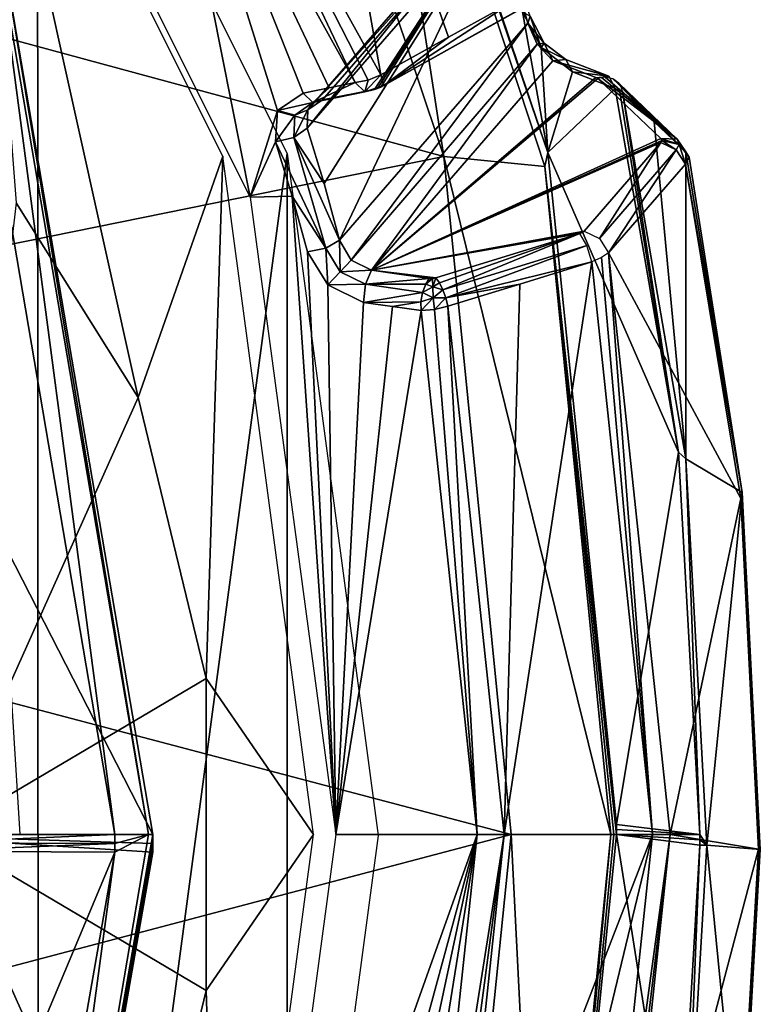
# Model space of a CAD drawing. Header units: millimetres. Extents: x -4274 to 4951, y -4805 to 4805.
# Tile 216 of 225: x 3843 to 4951, y -254 to 1221. Entities that reach past the tile are written whole.
import ezdxf

# ---------------------------------------------------------------- set-up
doc = ezdxf.new("R2010")
doc.units = ezdxf.units.MM
doc.header["$LTSCALE"] = 41.718519
for name, color, linetype in [('1592', 7, 'CONTINUOUS'), ('461', 7, 'CONTINUOUS'), ('467', 7, 'CONTINUOUS'), ('492', 7, 'CONTINUOUS'), ('555', 7, 'CONTINUOUS'), ('572', 7, 'CONTINUOUS'), ('573', 7, 'CONTINUOUS'), ('580', 7, 'CONTINUOUS'), ('607', 7, 'CONTINUOUS'), ('608', 7, 'CONTINUOUS'), ('609', 7, 'CONTINUOUS'), ('62', 7, 'CONTINUOUS'), ('640', 7, 'CONTINUOUS'), ('641', 7, 'CONTINUOUS'), ('642', 7, 'CONTINUOUS'), ('643', 7, 'CONTINUOUS'), ('65', 7, 'CONTINUOUS'), ('650', 7, 'CONTINUOUS'), ('682', 7, 'CONTINUOUS'), ('683', 7, 'CONTINUOUS'), ('687', 7, 'CONTINUOUS'), ('688', 7, 'CONTINUOUS'), ('70', 7, 'CONTINUOUS'), ('727', 7, 'CONTINUOUS'), ('730', 7, 'CONTINUOUS'), ('731', 7, 'CONTINUOUS'), ('732', 7, 'CONTINUOUS'), ('733', 7, 'CONTINUOUS'), ('74', 7, 'CONTINUOUS'), ('743', 7, 'CONTINUOUS'), ('787', 7, 'CONTINUOUS'), ('789', 7, 'CONTINUOUS'), ('791', 7, 'CONTINUOUS'), ('792', 7, 'CONTINUOUS'), ('799', 7, 'CONTINUOUS'), ('801', 7, 'CONTINUOUS'), ('844', 7, 'CONTINUOUS'), ('846', 7, 'CONTINUOUS'), ('854', 7, 'CONTINUOUS'), ('899', 7, 'CONTINUOUS'), ('907', 7, 'CONTINUOUS'), ('943', 7, 'CONTINUOUS'), ('946', 7, 'CONTINUOUS')]:
    doc.layers.add(name, color=color, linetype=linetype)

msp = doc.modelspace()

# ---------------------------------------------------------------- linework, layer by layer
at = {"layer": '1592', "linetype": 'Continuous'}
for points in [[(3869.2, 1767.4, -533.8), (3358.9, -2040.9, 350), (3358.9, 2040.9, 350), (3869.2, 1767.4, -533.8)], [(3870.9, -1765.4, -536.8), (3358.9, -2040.9, 350), (3869.2, 1767.4, -533.8), (3870.9, -1765.4, -536.8)], [(4242.8, 1020.1, -1180.8), (3870.9, -1765.4, -536.8), (3869.2, 1767.4, -533.8), (4242.8, 1020.1, -1180.8)], [(4242.9, -1019.5, -1181.1), (3870.9, -1765.4, -536.8), (4242.8, 1020.1, -1180.8), (4242.9, -1019.5, -1181.1)], [(4379.4, -1.5, -1417.4), (4242.9, -1019.5, -1181.1), (4242.8, 1020.1, -1180.8), (4379.4, -1.5, -1417.4)]]:
    msp.add_3dface(points, dxfattribs=at)
at = {"layer": '461', "linetype": 'Continuous'}
for points in [[(3837.4, 946.1, 100.2), (4020.1, 654.7, -216.3), (3774.6, 1759.8, -583.2), (3837.4, 946.1, 100.2)], [(3774.6, 1759.8, -583.2), (4020.1, 654.7, -216.3), (4146.4, 1016, -1227.3), (3774.6, 1759.8, -583.2)], [(4020.1, 654.7, -216.3), (4121.5, 233.7, -391.9), (4146.4, 1016, -1227.3), (4020.1, 654.7, -216.3)], [(4146.4, 1016, -1227.3), (4121.5, 233.7, -391.9), (4282.6, 0, -1463.1), (4146.4, 1016, -1227.3)], [(3837.4, 946.1, 100.2), (3726.5, 0, 562.2), (4020.1, 654.7, -216.3), (3837.4, 946.1, 100.2)], [(4020.1, 654.7, -216.3), (3726.5, 0, 562.2), (4121.5, 233.7, -391.9), (4020.1, 654.7, -216.3)], [(4121.5, 233.7, -391.9), (3726.5, 0, 562.2), (4121.5, -233.7, -391.9), (4121.5, 233.7, -391.9)], [(4121.5, 233.7, -391.9), (4121.5, -233.7, -391.9), (4282.6, 0, -1463.1), (4121.5, 233.7, -391.9)], [(4121.5, -233.7, -391.9), (3726.5, 0, 562.2), (4020.1, -654.7, -216.3), (4121.5, -233.7, -391.9)], [(4020.1, -654.7, -216.3), (3726.5, 0, 562.2), (3837.4, -946.1, 100.2), (4020.1, -654.7, -216.3)], [(4282.6, 0, -1463.1), (4121.5, -233.7, -391.9), (4146.4, -1016, -1227.3), (4282.6, 0, -1463.1)], [(4121.5, -233.7, -391.9), (4020.1, -654.7, -216.3), (4146.4, -1016, -1227.3), (4121.5, -233.7, -391.9)]]:
    msp.add_3dface(points, dxfattribs=at)
at = {"layer": '467', "linetype": 'Continuous'}
for points in [[(3838.3, 1653.3, -475.4), (4187.7, 954.6, -1080.6), (4047, 1664.1, -362.2), (3838.3, 1653.3, -475.4)], [(4305.9, 1118.6, -903.9), (4345, 1126.4, -878.3), (4047, 1664.1, -362.2), (4305.9, 1118.6, -903.9)], [(4266.9, 1110.8, -929.4), (4305.9, 1118.6, -903.9), (4047, 1664.1, -362.2), (4266.9, 1110.8, -929.4)], [(4228.5, 1084.6, -968.9), (4266.9, 1110.8, -929.4), (4047, 1664.1, -362.2), (4228.5, 1084.6, -968.9)], [(4187.7, 954.6, -1080.6), (4228.5, 1084.6, -968.9), (4047, 1664.1, -362.2), (4187.7, 954.6, -1080.6)], [(4225.7, 1037.7, -1005.1), (4228.5, 1084.6, -968.9), (4187.7, 954.6, -1080.6), (4225.7, 1037.7, -1005.1)], [(4250.5, 956.4, -1048), (4225.7, 1037.7, -1005.1), (4187.7, 954.6, -1080.6), (4250.5, 956.4, -1048)], [(4315.6, 0, -1302.1), (4250.5, 956.4, -1048), (4187.7, 954.6, -1080.6), (4315.6, 0, -1302.1)], [(4273.3, 872.8, -1087.5), (4250.5, 956.4, -1048), (4315.6, 0, -1302.1), (4273.3, 872.8, -1087.5)], [(4304, 823.4, -1099.4), (4273.3, 872.8, -1087.5), (4315.6, 0, -1302.1), (4304, 823.4, -1099.4)], [(4357.4, 797.3, -1086.2), (4304, 823.4, -1099.4), (4315.6, 0, -1302.1), (4357.4, 797.3, -1086.2)], [(4400.4, 791.1, -1067.6), (4357.4, 797.3, -1086.2), (4315.6, 0, -1302.1), (4400.4, 791.1, -1067.6)], [(4443.5, 785, -1049), (4400.4, 791.1, -1067.6), (4315.6, 0, -1302.1), (4443.5, 785, -1049)], [(4443.5, 785, -1049), (4315.6, 0, -1302.1), (4527.4, 0, -1194.2), (4443.5, 785, -1049)], [(4315.6, 0, -1302.1), (4187.7, -954.6, -1080.6), (4527.4, 0, -1194.2), (4315.6, 0, -1302.1)], [(4527.4, 0, -1194.2), (4187.7, -954.6, -1080.6), (4303.9, -823.4, -1099.5), (4527.4, 0, -1194.2)], [(4357.4, -797.3, -1086.2), (4527.4, 0, -1194.2), (4303.9, -823.4, -1099.5), (4357.4, -797.3, -1086.2)], [(4400.4, -791.1, -1067.6), (4527.4, 0, -1194.2), (4357.4, -797.3, -1086.2), (4400.4, -791.1, -1067.6)], [(4443.5, -785, -1049), (4527.4, 0, -1194.2), (4400.4, -791.1, -1067.6), (4443.5, -785, -1049)]]:
    msp.add_3dface(points, dxfattribs=at)
at = {"layer": '492', "linetype": 'Continuous'}
for points in [[(4554.6, 1383.4, -1502.4), (4273, 1058.3, -1014.7), (4298.3, 975.4, -1058.5), (4554.6, 1383.4, -1502.4)], [(4321.5, 890.2, -1098.8), (4554.6, 1383.4, -1502.4), (4298.3, 975.4, -1058.5), (4321.5, 890.2, -1098.8)], [(4554.6, 1383.4, -1502.4), (4321.5, 890.2, -1098.8), (4603.1, 1215.3, -1586.5), (4554.6, 1383.4, -1502.4)], [(4579.6, 1300.3, -1545.8), (4554.6, 1383.4, -1502.4), (4603.1, 1215.3, -1586.5), (4579.6, 1300.3, -1545.8)]]:
    msp.add_3dface(points, dxfattribs=at)
at = {"layer": '555', "linetype": 'Continuous'}
for points in [[(4463.5, 786.5, -1043.5), (4443.5, 785, -1049), (4527.4, 0, -1194.2), (4463.5, 786.5, -1043.5)], [(4483.5, 791.4, -1045.6), (4463.5, 786.5, -1043.5), (4527.4, 0, -1194.2), (4483.5, 791.4, -1045.6)], [(4567.9, 0, -1191.8), (4483.5, 791.4, -1045.6), (4527.4, 0, -1194.2), (4567.9, 0, -1191.8)], [(4567.9, 0, -1191.8), (4527.4, 0, -1194.2), (4443.5, -785, -1049), (4567.9, 0, -1191.8)], [(4567.9, 0, -1191.8), (4443.5, -785, -1049), (4463.5, -786.5, -1043.5), (4567.9, 0, -1191.8)], [(4483.5, -791.4, -1045.6), (4567.9, 0, -1191.8), (4463.5, -786.5, -1043.5), (4483.5, -791.4, -1045.6)]]:
    msp.add_3dface(points, dxfattribs=at)
at = {"layer": '572', "linetype": 'Continuous'}
for points in [[(4635.3, -1011.1, -1731.7), (4735.8, 0, -1905.9), (4827.8, -580.5, -1719.5), (4635.3, -1011.1, -1731.7)], [(4735.8, 0, -1905.9), (4860.8, 0, -1776.5), (4860.7, -7.9, -1776.5), (4735.8, 0, -1905.9)], [(4735.8, 0, -1905.9), (4860.7, -7.9, -1776.5), (4860.7, -15.8, -1776.5), (4735.8, 0, -1905.9)], [(4735.8, 0, -1905.9), (4860.7, -15.8, -1776.5), (4827.8, -580.5, -1719.5), (4735.8, 0, -1905.9)]]:
    msp.add_3dface(points, dxfattribs=at)
at = {"layer": '573', "linetype": 'Continuous'}
for points in [[(4603.1, 1215.3, -1586.5), (4321.5, 890.2, -1098.8), (4338.8, 860.6, -1105), (4603.1, 1215.3, -1586.5)], [(4603.1, 1215.3, -1586.5), (4338.8, 860.6, -1105), (4617.1, 1183.8, -1588.5), (4603.1, 1215.3, -1586.5)], [(4338.8, 860.6, -1105), (4369.3, 845.6, -1097.6), (4617.1, 1183.8, -1588.5), (4338.8, 860.6, -1105)], [(4617.1, 1183.8, -1588.5), (4369.3, 845.6, -1097.6), (4640.8, 1159, -1567.7), (4617.1, 1183.8, -1588.5)]]:
    msp.add_3dface(points, dxfattribs=at)
at = {"layer": '580', "linetype": 'Continuous'}
for points in [[(4047, 1664.1, -362.2), (4345, 1126.4, -878.3), (4083, 1679.8, -351.9), (4047, 1664.1, -362.2)], [(4364.2, 1130.1, -871.6), (4383.4, 1138, -872.3), (4083, 1679.8, -351.9), (4364.2, 1130.1, -871.6)], [(4345, 1126.4, -878.3), (4364.2, 1130.1, -871.6), (4083, 1679.8, -351.9), (4345, 1126.4, -878.3)]]:
    msp.add_3dface(points, dxfattribs=at)
at = {"layer": '607', "linetype": 'Continuous'}
msp.add_3dface([(4579.6, 1300.3, -1545.8), (4603.1, 1215.3, -1586.5), (4606.6, 1226, -1607.9), (4579.6, 1300.3, -1545.8)], dxfattribs=at)
at = {"layer": '608', "linetype": 'Continuous'}
for points in [[(4298.3, 975.4, -1058.5), (4273, 1058.3, -1014.7), (4252.9, 1044.1, -1000.8), (4298.3, 975.4, -1058.5)], [(4252.9, 1044.1, -1000.8), (4225.7, 1037.7, -1005.1), (4300.8, 878.2, -1083.8), (4252.9, 1044.1, -1000.8)], [(4300.8, 878.2, -1083.8), (4225.7, 1037.7, -1005.1), (4250.5, 956.4, -1048), (4300.8, 878.2, -1083.8)], [(4321.5, 890.2, -1098.8), (4298.3, 975.4, -1058.5), (4252.9, 1044.1, -1000.8), (4321.5, 890.2, -1098.8)], [(4321.5, 890.2, -1098.8), (4252.9, 1044.1, -1000.8), (4300.8, 878.2, -1083.8), (4321.5, 890.2, -1098.8)], [(4273.3, 872.8, -1087.5), (4300.8, 878.2, -1083.8), (4250.5, 956.4, -1048), (4273.3, 872.8, -1087.5)]]:
    msp.add_3dface(points, dxfattribs=at)
at = {"layer": '609', "linetype": 'Continuous'}
for points in [[(4640.8, 1159, -1567.7), (4369.3, 845.6, -1097.6), (4704.9, 1134.1, -1514.3), (4640.8, 1159, -1567.7)], [(4704.9, 1134.1, -1514.3), (4369.3, 845.6, -1097.6), (4707.8, 1132.4, -1510.9), (4704.9, 1134.1, -1514.3)], [(4707.8, 1132.4, -1510.9), (4369.3, 845.6, -1097.6), (4802.4, 1042.8, -1344.3), (4707.8, 1132.4, -1510.9)], [(4802.4, 1042.8, -1344.3), (4369.3, 845.6, -1097.6), (4803.8, 1039.9, -1339.4), (4802.4, 1042.8, -1344.3)], [(4369.3, 845.6, -1097.6), (4802.6, 1036.9, -1334.5), (4803.8, 1039.9, -1339.4), (4369.3, 845.6, -1097.6)], [(4802.6, 1036.9, -1334.5), (4369.3, 845.6, -1097.6), (4687.6, 904.1, -1135.3), (4802.6, 1036.9, -1334.5)], [(4687.6, 904.1, -1135.3), (4369.3, 845.6, -1097.6), (4685, 902, -1132.4), (4687.6, 904.1, -1135.3)], [(4685, 902, -1132.4), (4369.3, 845.6, -1097.6), (4681.3, 900.5, -1130.5), (4685, 902, -1132.4)], [(4681.3, 900.5, -1130.5), (4369.3, 845.6, -1097.6), (4465.7, 833.8, -1060), (4681.3, 900.5, -1130.5)], [(4465.7, 833.8, -1060), (4369.3, 845.6, -1097.6), (4460.6, 832.9, -1059.4), (4465.7, 833.8, -1060)], [(4460.6, 832.9, -1059.4), (4369.3, 845.6, -1097.6), (4455.5, 833, -1060.6), (4460.6, 832.9, -1059.4)]]:
    msp.add_3dface(points, dxfattribs=at)
at = {"layer": '62', "linetype": 'Continuous'}
msp.add_3dface([(3842.5, 0, -9244.2), (3985.2, 0, -9306.8), (3760.3, 1319.6, -9306.8), (3842.5, 0, -9244.2)], dxfattribs=at)
at = {"layer": '640', "linetype": 'Continuous'}
for points in [[(4273, 1058.3, -1014.7), (4554.6, 1383.4, -1502.4), (4552.6, 1406.7, -1477.1), (4273, 1058.3, -1014.7)], [(4274, 1085.4, -992.5), (4273, 1058.3, -1014.7), (4552.6, 1406.7, -1477.1), (4274, 1085.4, -992.5)], [(4567.2, 1413.8, -1440.3), (4295.8, 1100.4, -970.2), (4274, 1085.4, -992.5), (4567.2, 1413.8, -1440.3)], [(4567.2, 1413.8, -1440.3), (4274, 1085.4, -992.5), (4552.6, 1406.7, -1477.1), (4567.2, 1413.8, -1440.3)]]:
    msp.add_3dface(points, dxfattribs=at)
at = {"layer": '641', "linetype": 'Continuous'}
for points in [[(4623.2, 1179, -1636.6), (4595.4, 1232.4, -1628.3), (4606.6, 1226, -1607.9), (4623.2, 1179, -1636.6)], [(4606.6, 1226, -1607.9), (4603.1, 1215.3, -1586.5), (4627.8, 1185.5, -1611.5), (4606.6, 1226, -1607.9)], [(4623.2, 1179, -1636.6), (4606.6, 1226, -1607.9), (4627.8, 1185.5, -1611.5), (4623.2, 1179, -1636.6)], [(4603.1, 1215.3, -1586.5), (4617.1, 1183.8, -1588.5), (4627.8, 1185.5, -1611.5), (4603.1, 1215.3, -1586.5)], [(4617.1, 1183.8, -1588.5), (4640.8, 1159, -1567.7), (4627.8, 1185.5, -1611.5), (4617.1, 1183.8, -1588.5)], [(4660.1, 1161.2, -1590), (4623.2, 1179, -1636.6), (4627.8, 1185.5, -1611.5), (4660.1, 1161.2, -1590)], [(4640.8, 1159, -1567.7), (4660.1, 1161.2, -1590), (4627.8, 1185.5, -1611.5), (4640.8, 1159, -1567.7)], [(4670, 1142.5, -1610.6), (4623.2, 1179, -1636.6), (4660.1, 1161.2, -1590), (4670, 1142.5, -1610.6)]]:
    msp.add_3dface(points, dxfattribs=at)
at = {"layer": '642', "linetype": 'Continuous'}
for points in [[(4281.4, 1096.5, -947.4), (4266.9, 1110.8, -929.4), (4228.5, 1084.6, -968.9), (4281.4, 1096.5, -947.4)], [(4254.6, 1077.7, -975.1), (4281.4, 1096.5, -947.4), (4228.5, 1084.6, -968.9), (4254.6, 1077.7, -975.1)], [(4274, 1085.4, -992.5), (4281.4, 1096.5, -947.4), (4254.6, 1077.7, -975.1), (4274, 1085.4, -992.5)], [(4274, 1085.4, -992.5), (4295.8, 1100.4, -970.2), (4281.4, 1096.5, -947.4), (4274, 1085.4, -992.5)], [(4225.7, 1037.7, -1005.1), (4254.6, 1077.7, -975.1), (4228.5, 1084.6, -968.9), (4225.7, 1037.7, -1005.1)], [(4252.9, 1044.1, -1000.8), (4254.6, 1077.7, -975.1), (4225.7, 1037.7, -1005.1), (4252.9, 1044.1, -1000.8)], [(4273, 1058.3, -1014.7), (4274, 1085.4, -992.5), (4252.9, 1044.1, -1000.8), (4273, 1058.3, -1014.7)], [(4252.9, 1044.1, -1000.8), (4274, 1085.4, -992.5), (4254.6, 1077.7, -975.1), (4252.9, 1044.1, -1000.8)]]:
    msp.add_3dface(points, dxfattribs=at)
at = {"layer": '643', "linetype": 'Continuous'}
for points in [[(4321.5, 890.2, -1098.8), (4300.8, 878.2, -1083.8), (4322.5, 842.9, -1092.6), (4321.5, 890.2, -1098.8)], [(4338.8, 860.6, -1105), (4321.5, 890.2, -1098.8), (4322.5, 842.9, -1092.6), (4338.8, 860.6, -1105)], [(4300.8, 878.2, -1083.8), (4273.3, 872.8, -1087.5), (4304, 823.4, -1099.4), (4300.8, 878.2, -1083.8)], [(4322.5, 842.9, -1092.6), (4300.8, 878.2, -1083.8), (4304, 823.4, -1099.4), (4322.5, 842.9, -1092.6)], [(4369.3, 845.6, -1097.6), (4338.8, 860.6, -1105), (4322.5, 842.9, -1092.6), (4369.3, 845.6, -1097.6)], [(4304, 823.4, -1099.4), (4360.1, 824.3, -1083.6), (4322.5, 842.9, -1092.6), (4304, 823.4, -1099.4)], [(4360.1, 824.3, -1083.6), (4369.3, 845.6, -1097.6), (4322.5, 842.9, -1092.6), (4360.1, 824.3, -1083.6)], [(4357.4, 797.3, -1086.2), (4360.1, 824.3, -1083.6), (4304, 823.4, -1099.4), (4357.4, 797.3, -1086.2)]]:
    msp.add_3dface(points, dxfattribs=at)
at = {"layer": '65', "linetype": 'Continuous'}
for points in [[(3985.2, 0, -9306.8), (3842.5, 0, -9244.2), (3698.7, -12.3, -9183.8), (3985.2, 0, -9306.8)], [(3985.1, -13.1, -9306.8), (3985.2, 0, -9306.8), (3698.7, -12.3, -9183.8), (3985.1, -13.1, -9306.8)], [(3698.7, -24.6, -9183.8), (3985.1, -13.1, -9306.8), (3698.7, -12.3, -9183.8), (3698.7, -24.6, -9183.8)], [(3985.1, -26.1, -9306.8), (3985.1, -13.1, -9306.8), (3698.7, -24.6, -9183.8), (3985.1, -26.1, -9306.8)], [(3520.1, -1135.8, -9183.8), (3985.1, -26.1, -9306.8), (3698.7, -24.6, -9183.8), (3520.1, -1135.8, -9183.8)], [(3756, -1331.9, -9306.8), (3985.1, -26.1, -9306.8), (3520.1, -1135.8, -9183.8), (3756, -1331.9, -9306.8)]]:
    msp.add_3dface(points, dxfattribs=at)
at = {"layer": '650', "linetype": 'Continuous'}
for points in [[(4699.1, 858.1, -1116.1), (4591.3, 824.7, -1080.9), (4567.9, 0, -1191.8), (4699.1, 858.1, -1116.1)], [(4789.8, 0, -1273.1), (4699.1, 858.1, -1116.1), (4567.9, 0, -1191.8), (4789.8, 0, -1273.1)], [(4591.3, 824.7, -1080.9), (4483.5, 791.4, -1045.6), (4567.9, 0, -1191.8), (4591.3, 824.7, -1080.9)], [(4591.3, -824.7, -1080.9), (4789.8, 0, -1273.1), (4483.5, -791.4, -1045.6), (4591.3, -824.7, -1080.9)], [(4483.5, -791.4, -1045.6), (4789.8, 0, -1273.1), (4567.9, 0, -1191.8), (4483.5, -791.4, -1045.6)], [(4699.1, -858.1, -1116.1), (4789.8, 0, -1273.1), (4591.3, -824.7, -1080.9), (4699.1, -858.1, -1116.1)]]:
    msp.add_3dface(points, dxfattribs=at)
at = {"layer": '682', "linetype": 'Continuous'}
for points in [[(4640.8, 1159, -1567.7), (4724.3, 1136.2, -1536.6), (4660.1, 1161.2, -1590), (4640.8, 1159, -1567.7)], [(4640.8, 1159, -1567.7), (4704.9, 1134.1, -1514.3), (4724.3, 1136.2, -1536.6), (4640.8, 1159, -1567.7)], [(4724.3, 1136.2, -1536.6), (4670, 1142.5, -1610.6), (4660.1, 1161.2, -1590), (4724.3, 1136.2, -1536.6)], [(4734.2, 1117.4, -1557.3), (4670, 1142.5, -1610.6), (4724.3, 1136.2, -1536.6), (4734.2, 1117.4, -1557.3)]]:
    msp.add_3dface(points, dxfattribs=at)
at = {"layer": '683', "linetype": 'Continuous'}
for points in [[(4359, 1112.4, -896.5), (4345, 1126.4, -878.3), (4281.4, 1096.5, -947.4), (4359, 1112.4, -896.5)], [(4281.4, 1096.5, -947.4), (4345, 1126.4, -878.3), (4305.9, 1118.6, -903.9), (4281.4, 1096.5, -947.4)], [(4266.9, 1110.8, -929.4), (4281.4, 1096.5, -947.4), (4305.9, 1118.6, -903.9), (4266.9, 1110.8, -929.4)], [(4295.8, 1100.4, -970.2), (4359, 1112.4, -896.5), (4281.4, 1096.5, -947.4), (4295.8, 1100.4, -970.2)], [(4295.8, 1100.4, -970.2), (4373.7, 1116.3, -918.9), (4359, 1112.4, -896.5), (4295.8, 1100.4, -970.2)]]:
    msp.add_3dface(points, dxfattribs=at)
at = {"layer": '687', "linetype": 'Continuous'}
for points in [[(4828.7, 572.9, -1721), (4734.2, 1117.4, -1557.3), (4740.3, 1115.5, -1550.4), (4828.7, 572.9, -1721)], [(4745.1, 1113, -1542.7), (4828.7, 572.9, -1721), (4740.3, 1115.5, -1550.4), (4745.1, 1113, -1542.7)], [(4828.7, 572.9, -1721), (4745.1, 1113, -1542.7), (4840, 562.9, -1707.1), (4828.7, 572.9, -1721)], [(4860.8, 0, -1776.5), (4828.7, 572.9, -1721), (4840, 562.9, -1707.1), (4860.8, 0, -1776.5)], [(4871, -15.7, -1760.8), (4860.8, 0, -1776.5), (4840, 562.9, -1707.1), (4871, -15.7, -1760.8)], [(4860.8, 0, -1776.5), (4871, -15.7, -1760.8), (4860.7, -7.9, -1776.5), (4860.8, 0, -1776.5)], [(4860.7, -7.9, -1776.5), (4871, -15.7, -1760.8), (4860.7, -15.8, -1776.5), (4860.7, -7.9, -1776.5)], [(4860.7, -15.8, -1776.5), (4838.3, -578.2, -1704.1), (4827.8, -580.5, -1719.5), (4860.7, -15.8, -1776.5)], [(4871, -15.7, -1760.8), (4838.3, -578.2, -1704.1), (4860.7, -15.8, -1776.5), (4871, -15.7, -1760.8)]]:
    msp.add_3dface(points, dxfattribs=at)
at = {"layer": '688', "linetype": 'Continuous'}
for points in [[(4383.4, 1138, -872.3), (4259.5, 1836.9, -354.6), (4083, 1679.8, -351.9), (4383.4, 1138, -872.3)], [(4484.6, 1194.4, -896), (4585.8, 1250.9, -919.7), (4259.5, 1836.9, -354.6), (4484.6, 1194.4, -896)], [(4383.4, 1138, -872.3), (4484.6, 1194.4, -896), (4259.5, 1836.9, -354.6), (4383.4, 1138, -872.3)]]:
    msp.add_3dface(points, dxfattribs=at)
at = {"layer": '70', "linetype": 'Continuous'}
for points in [[(3760.3, 1319.6, -9306.8), (3985.2, 0, -9306.8), (3808.1, 1334.7, -9355.8), (3760.3, 1319.6, -9306.8)], [(4035.3, 0, -9355.8), (3814.2, 1336.9, -9425.8), (3808.1, 1334.7, -9355.8), (4035.3, 0, -9355.8)], [(3985.2, 0, -9306.8), (4035.3, 0, -9355.8), (3808.1, 1334.7, -9355.8), (3985.2, 0, -9306.8)], [(4041.7, 0, -9425.8), (3814.2, 1336.9, -9425.8), (4035.3, 0, -9355.8), (4041.7, 0, -9425.8)], [(4041.7, -13.2, -9425.8), (4041.7, 0, -9425.8), (3808.1, -1334.7, -9355.8), (4041.7, -13.2, -9425.8)], [(3808.1, -1334.7, -9355.8), (4041.7, 0, -9425.8), (4035.3, 0, -9355.8), (3808.1, -1334.7, -9355.8)], [(3808.1, -1334.7, -9355.8), (4035.3, 0, -9355.8), (3985.1, -26.1, -9306.8), (3808.1, -1334.7, -9355.8)], [(4035.3, 0, -9355.8), (3985.2, 0, -9306.8), (3985.1, -13.1, -9306.8), (4035.3, 0, -9355.8)], [(3985.1, -26.1, -9306.8), (4035.3, 0, -9355.8), (3985.1, -13.1, -9306.8), (3985.1, -26.1, -9306.8)], [(4041.6, -26.5, -9425.8), (4041.7, -13.2, -9425.8), (3808.1, -1334.7, -9355.8), (4041.6, -26.5, -9425.8)], [(3756, -1331.9, -9306.8), (3808.1, -1334.7, -9355.8), (3985.1, -26.1, -9306.8), (3756, -1331.9, -9306.8)], [(3809.8, -1349.4, -9425.8), (4041.6, -26.5, -9425.8), (3808.1, -1334.7, -9355.8), (3809.8, -1349.4, -9425.8)]]:
    msp.add_3dface(points, dxfattribs=at)
at = {"layer": '727', "linetype": 'Continuous'}
for points in [[(4633.1, 1021.5, -1727.9), (4348.6, 1852.4, -1257), (4346.2, 1873.6, -1231.1), (4633.1, 1021.5, -1727.9)], [(4628.9, 1000.6, -1742.7), (4348.6, 1852.4, -1257), (4633.1, 1021.5, -1727.9), (4628.9, 1000.6, -1742.7)], [(4735.8, 15.1, -1905.8), (4628.9, 1000.6, -1742.7), (4633.1, 1021.5, -1727.9), (4735.8, 15.1, -1905.8)], [(4727.3, 0, -1913), (4628.9, 1000.6, -1742.7), (4731.8, 0, -1909.7), (4727.3, 0, -1913)], [(4628.9, 1000.6, -1742.7), (4735.8, 0, -1905.9), (4731.8, 0, -1909.7), (4628.9, 1000.6, -1742.7)], [(4735.8, 0, -1905.9), (4628.9, 1000.6, -1742.7), (4735.8, 7.5, -1905.9), (4735.8, 0, -1905.9)], [(4735.8, 7.5, -1905.9), (4628.9, 1000.6, -1742.7), (4735.8, 15.1, -1905.8), (4735.8, 7.5, -1905.9)]]:
    msp.add_3dface(points, dxfattribs=at)
at = {"layer": '730', "linetype": 'Continuous'}
for points in [[(4633.1, 1021.5, -1727.9), (4346.2, 1873.6, -1231.1), (4595.4, 1232.4, -1628.3), (4633.1, 1021.5, -1727.9)], [(4623.2, 1179, -1636.6), (4633.1, 1021.5, -1727.9), (4595.4, 1232.4, -1628.3), (4623.2, 1179, -1636.6)], [(4670, 1142.5, -1610.6), (4633.1, 1021.5, -1727.9), (4623.2, 1179, -1636.6), (4670, 1142.5, -1610.6)], [(4734.2, 1117.4, -1557.3), (4633.1, 1021.5, -1727.9), (4670, 1142.5, -1610.6), (4734.2, 1117.4, -1557.3)], [(4828.7, 572.9, -1721), (4633.1, 1021.5, -1727.9), (4734.2, 1117.4, -1557.3), (4828.7, 572.9, -1721)], [(4735.8, 15.1, -1905.8), (4633.1, 1021.5, -1727.9), (4828.7, 572.9, -1721), (4735.8, 15.1, -1905.8)], [(4860.8, 0, -1776.5), (4735.8, 15.1, -1905.8), (4828.7, 572.9, -1721), (4860.8, 0, -1776.5)], [(4735.8, 7.5, -1905.9), (4735.8, 15.1, -1905.8), (4860.8, 0, -1776.5), (4735.8, 7.5, -1905.9)], [(4735.8, 0, -1905.9), (4735.8, 7.5, -1905.9), (4860.8, 0, -1776.5), (4735.8, 0, -1905.9)]]:
    msp.add_3dface(points, dxfattribs=at)
at = {"layer": '731', "linetype": 'Continuous'}
for points in [[(4707.8, 1132.4, -1510.9), (4827, 1041.7, -1358.8), (4713.5, 1133.9, -1513.4), (4707.8, 1132.4, -1510.9)], [(4707.8, 1132.4, -1510.9), (4802.4, 1042.8, -1344.3), (4827, 1041.7, -1358.8), (4707.8, 1132.4, -1510.9)], [(4713.5, 1133.9, -1513.4), (4827, 1041.7, -1358.8), (4719.2, 1134.4, -1516.4), (4713.5, 1133.9, -1513.4)], [(4719.2, 1134.4, -1516.4), (4827, 1041.7, -1358.8), (4730.5, 1132.2, -1524), (4719.2, 1134.4, -1516.4)], [(4730.5, 1132.2, -1524), (4827, 1041.7, -1358.8), (4739.3, 1125.8, -1532.5), (4730.5, 1132.2, -1524)], [(4827, 1041.7, -1358.8), (4839.9, 1022.9, -1376.2), (4739.3, 1125.8, -1532.5), (4827, 1041.7, -1358.8)], [(4739.3, 1125.8, -1532.5), (4839.9, 1022.9, -1376.2), (4743, 1119.9, -1537.8), (4739.3, 1125.8, -1532.5)], [(4839.9, 1022.9, -1376.2), (4792.5, 1067.9, -1459.5), (4743, 1119.9, -1537.8), (4839.9, 1022.9, -1376.2)], [(4792.5, 1067.9, -1459.5), (4745.1, 1113, -1542.7), (4743, 1119.9, -1537.8), (4792.5, 1067.9, -1459.5)]]:
    msp.add_3dface(points, dxfattribs=at)
at = {"layer": '732', "linetype": 'Continuous'}
for points in [[(4387.7, 1122.1, -891.9), (4383.4, 1138, -872.3), (4359, 1112.4, -896.5), (4387.7, 1122.1, -891.9)], [(4383.4, 1138, -872.3), (4364.2, 1130.1, -871.6), (4359, 1112.4, -896.5), (4383.4, 1138, -872.3)], [(4364.2, 1130.1, -871.6), (4345, 1126.4, -878.3), (4359, 1112.4, -896.5), (4364.2, 1130.1, -871.6)], [(4373.7, 1116.3, -918.9), (4387.7, 1122.1, -891.9), (4359, 1112.4, -896.5), (4373.7, 1116.3, -918.9)], [(4373.7, 1116.3, -918.9), (4383.1, 1119.8, -917), (4387.7, 1122.1, -891.9), (4373.7, 1116.3, -918.9)], [(4373.7, 1116.3, -918.9), (4378.4, 1117.6, -917), (4383.1, 1119.8, -917), (4373.7, 1116.3, -918.9)]]:
    msp.add_3dface(points, dxfattribs=at)
at = {"layer": '733', "linetype": 'Continuous'}
for points in [[(4455.5, 833, -1060.6), (4369.3, 845.6, -1097.6), (4360.1, 824.3, -1083.6), (4455.5, 833, -1060.6)], [(4455.5, 833, -1060.6), (4360.1, 824.3, -1083.6), (4450.3, 824.3, -1052), (4455.5, 833, -1060.6)], [(4360.1, 824.3, -1083.6), (4357.4, 797.3, -1086.2), (4445.8, 811.8, -1046.8), (4360.1, 824.3, -1083.6)], [(4445.8, 811.8, -1046.8), (4357.4, 797.3, -1086.2), (4443.3, 797.9, -1045.8), (4445.8, 811.8, -1046.8)], [(4450.3, 824.3, -1052), (4360.1, 824.3, -1083.6), (4445.8, 811.8, -1046.8), (4450.3, 824.3, -1052)], [(4357.4, 797.3, -1086.2), (4400.4, 791.1, -1067.6), (4443.3, 797.9, -1045.8), (4357.4, 797.3, -1086.2)], [(4400.4, 791.1, -1067.6), (4443.5, 785, -1049), (4443.3, 797.9, -1045.8), (4400.4, 791.1, -1067.6)]]:
    msp.add_3dface(points, dxfattribs=at)
at = {"layer": '74', "linetype": 'Continuous'}
for points in [[(3814.2, 1336.9, -9425.8), (4041.7, 0, -9425.8), (3390.5, 1273.1, -10993.6), (3814.2, 1336.9, -9425.8)], [(3390.5, 1273.1, -10993.6), (4041.7, 0, -9425.8), (3621.6, 0, -10993.6), (3390.5, 1273.1, -10993.6)], [(4041.6, -26.5, -9425.8), (3809.8, -1349.4, -9425.8), (3621.6, 0, -10993.6), (4041.6, -26.5, -9425.8)], [(4041.7, -13.2, -9425.8), (4041.6, -26.5, -9425.8), (3621.6, 0, -10993.6), (4041.7, -13.2, -9425.8)], [(4041.7, 0, -9425.8), (4041.7, -13.2, -9425.8), (3621.6, 0, -10993.6), (4041.7, 0, -9425.8)]]:
    msp.add_3dface(points, dxfattribs=at)
at = {"layer": '743', "linetype": 'Continuous'}
for points in [[(4839.9, 1022.9, -1376.2), (4844.7, 1014.5, -1355.1), (4924.3, 512.7, -1522.5), (4839.9, 1022.9, -1376.2)], [(4844.7, 1014.5, -1355.1), (4839.2, 1004.4, -1335), (4924.3, 512.7, -1522.5), (4844.7, 1014.5, -1355.1)], [(4924.3, 512.7, -1522.5), (4839.2, 1004.4, -1335), (4922, 503.3, -1478.3), (4924.3, 512.7, -1522.5)], [(4924.3, 512.7, -1522.5), (4922, 503.3, -1478.3), (4948.4, -21.7, -1524.2), (4924.3, 512.7, -1522.5)], [(4951.3, -22.1, -1569.2), (4924.3, 512.7, -1522.5), (4948.4, -21.7, -1524.2), (4951.3, -22.1, -1569.2)], [(4951.3, -22.1, -1569.2), (4948.4, -21.7, -1524.2), (4919.6, -524.5, -1474.4), (4951.3, -22.1, -1569.2)], [(4921.9, -534.2, -1518.4), (4951.3, -22.1, -1569.2), (4919.6, -524.5, -1474.4), (4921.9, -534.2, -1518.4)]]:
    msp.add_3dface(points, dxfattribs=at)
at = {"layer": '787', "linetype": 'Continuous'}
for points in [[(4189.8, 1877.1, -1337.8), (4348.6, 1852.4, -1257), (4477.5, 1015.9, -1836.2), (4189.8, 1877.1, -1337.8)], [(4348.6, 1852.4, -1257), (4628.9, 1000.6, -1742.7), (4477.5, 1015.9, -1836.2), (4348.6, 1852.4, -1257)], [(4628.9, 1000.6, -1742.7), (4727.3, 0, -1913), (4477.5, 1015.9, -1836.2), (4628.9, 1000.6, -1742.7)], [(4477.5, 1015.9, -1836.2), (4727.3, 0, -1913), (4578.5, 0, -2011.2), (4477.5, 1015.9, -1836.2)]]:
    msp.add_3dface(points, dxfattribs=at)
at = {"layer": '789', "linetype": 'Continuous'}
for points in [[(4295.8, 1100.4, -970.2), (4567.2, 1413.8, -1440.3), (4373.7, 1116.3, -918.9), (4295.8, 1100.4, -970.2)], [(4373.7, 1116.3, -918.9), (4567.2, 1413.8, -1440.3), (4378.4, 1117.6, -917), (4373.7, 1116.3, -918.9)], [(4378.4, 1117.6, -917), (4567.2, 1413.8, -1440.3), (4383.1, 1119.8, -917), (4378.4, 1117.6, -917)], [(4383.1, 1119.8, -917), (4567.2, 1413.8, -1440.3), (4585.4, 1232.8, -964.3), (4383.1, 1119.8, -917)]]:
    msp.add_3dface(points, dxfattribs=at)
at = {"layer": '791', "linetype": 'Continuous'}
for points in [[(4802.4, 1042.8, -1344.3), (4803.8, 1039.9, -1339.4), (4829.7, 1033.6, -1343.4), (4802.4, 1042.8, -1344.3)], [(4827, 1041.7, -1358.8), (4802.4, 1042.8, -1344.3), (4829.7, 1033.6, -1343.4), (4827, 1041.7, -1358.8)], [(4803.8, 1039.9, -1339.4), (4802.6, 1036.9, -1334.5), (4825.4, 1025.6, -1328.9), (4803.8, 1039.9, -1339.4)], [(4803.8, 1039.9, -1339.4), (4825.4, 1025.6, -1328.9), (4829.7, 1033.6, -1343.4), (4803.8, 1039.9, -1339.4)], [(4825.4, 1025.6, -1328.9), (4839.2, 1004.4, -1335), (4829.7, 1033.6, -1343.4), (4825.4, 1025.6, -1328.9)], [(4839.9, 1022.9, -1376.2), (4827, 1041.7, -1358.8), (4844.7, 1014.5, -1355.1), (4839.9, 1022.9, -1376.2)], [(4844.7, 1014.5, -1355.1), (4827, 1041.7, -1358.8), (4829.7, 1033.6, -1343.4), (4844.7, 1014.5, -1355.1)], [(4839.2, 1004.4, -1335), (4844.7, 1014.5, -1355.1), (4829.7, 1033.6, -1343.4), (4839.2, 1004.4, -1335)]]:
    msp.add_3dface(points, dxfattribs=at)
at = {"layer": '792', "linetype": 'Continuous'}
for points in [[(4590, 1235, -939.4), (4585.8, 1250.9, -919.7), (4387.7, 1122.1, -891.9), (4590, 1235, -939.4)], [(4585.8, 1250.9, -919.7), (4484.6, 1194.4, -896), (4387.7, 1122.1, -891.9), (4585.8, 1250.9, -919.7)], [(4383.1, 1119.8, -917), (4585.4, 1232.8, -964.3), (4590, 1235, -939.4), (4383.1, 1119.8, -917)], [(4383.1, 1119.8, -917), (4590, 1235, -939.4), (4387.7, 1122.1, -891.9), (4383.1, 1119.8, -917)], [(4484.6, 1194.4, -896), (4383.4, 1138, -872.3), (4387.7, 1122.1, -891.9), (4484.6, 1194.4, -896)]]:
    msp.add_3dface(points, dxfattribs=at)
at = {"layer": '799', "linetype": 'Continuous'}
for points in [[(4789.8, 0, -1273.1), (4724.2, 871.6, -1135.8), (4713.7, 864.3, -1123.8), (4789.8, 0, -1273.1)], [(4724.2, 871.6, -1135.8), (4789.8, 0, -1273.1), (4816.3, 0, -1295.4), (4724.2, 871.6, -1135.8)], [(4699.1, 858.1, -1116.1), (4789.8, 0, -1273.1), (4713.7, 864.3, -1123.8), (4699.1, 858.1, -1116.1)], [(4789.8, 0, -1273.1), (4699.1, -858.1, -1116.1), (4816.3, 0, -1295.4), (4789.8, 0, -1273.1)], [(4816.3, 0, -1295.4), (4699.1, -858.1, -1116.1), (4713.7, -864.3, -1123.8), (4816.3, 0, -1295.4)], [(4724.2, -871.6, -1135.8), (4816.3, 0, -1295.4), (4713.7, -864.3, -1123.8), (4724.2, -871.6, -1135.8)]]:
    msp.add_3dface(points, dxfattribs=at)
at = {"layer": '801', "linetype": 'Continuous'}
for points in [[(4460.6, 832.9, -1059.4), (4455.5, 833, -1060.6), (4450.3, 824.3, -1052), (4460.6, 832.9, -1059.4)], [(4460.6, 832.9, -1059.4), (4450.3, 824.3, -1052), (4460.8, 820.4, -1047.1), (4460.6, 832.9, -1059.4)], [(4465.7, 833.8, -1060), (4460.6, 832.9, -1059.4), (4460.8, 820.4, -1047.1), (4465.7, 833.8, -1060)], [(4471, 826.3, -1050.9), (4465.7, 833.8, -1060), (4460.8, 820.4, -1047.1), (4471, 826.3, -1050.9)], [(4476.1, 815.9, -1045), (4471, 826.3, -1050.9), (4460.8, 820.4, -1047.1), (4476.1, 815.9, -1045)], [(4445.8, 811.8, -1046.8), (4443.3, 797.9, -1045.8), (4461.7, 803.9, -1041.4), (4445.8, 811.8, -1046.8)], [(4450.3, 824.3, -1052), (4445.8, 811.8, -1046.8), (4460.8, 820.4, -1047.1), (4450.3, 824.3, -1052)], [(4445.8, 811.8, -1046.8), (4461.7, 803.9, -1041.4), (4460.8, 820.4, -1047.1), (4445.8, 811.8, -1046.8)], [(4461.7, 803.9, -1041.4), (4476.1, 815.9, -1045), (4460.8, 820.4, -1047.1), (4461.7, 803.9, -1041.4)], [(4480.5, 803.8, -1043.2), (4476.1, 815.9, -1045), (4461.7, 803.9, -1041.4), (4480.5, 803.8, -1043.2)], [(4443.3, 797.9, -1045.8), (4443.5, 785, -1049), (4461.7, 803.9, -1041.4), (4443.3, 797.9, -1045.8)], [(4443.5, 785, -1049), (4463.5, 786.5, -1043.5), (4461.7, 803.9, -1041.4), (4443.5, 785, -1049)], [(4463.5, 786.5, -1043.5), (4480.5, 803.8, -1043.2), (4461.7, 803.9, -1041.4), (4463.5, 786.5, -1043.5)], [(4483.5, 791.4, -1045.6), (4480.5, 803.8, -1043.2), (4463.5, 786.5, -1043.5), (4483.5, 791.4, -1045.6)]]:
    msp.add_3dface(points, dxfattribs=at)
at = {"layer": '844', "linetype": 'Continuous'}
for points in [[(4578.5, 0, -2011.2), (4628.7, -1001.9, -1742.2), (4472, -1041.9, -1826.7), (4578.5, 0, -2011.2)], [(4578.5, 0, -2011.2), (4727.3, 0, -1913), (4628.7, -1001.9, -1742.2), (4578.5, 0, -2011.2)]]:
    msp.add_3dface(points, dxfattribs=at)
at = {"layer": '846', "linetype": 'Continuous'}
for points in [[(4802.6, 1036.9, -1334.5), (4687.6, 904.1, -1135.3), (4710.4, 892.8, -1129.7), (4802.6, 1036.9, -1334.5)], [(4825.4, 1025.6, -1328.9), (4802.6, 1036.9, -1334.5), (4710.4, 892.8, -1129.7), (4825.4, 1025.6, -1328.9)], [(4724.2, 871.6, -1135.8), (4825.4, 1025.6, -1328.9), (4710.4, 892.8, -1129.7), (4724.2, 871.6, -1135.8)], [(4839.2, 1004.4, -1335), (4825.4, 1025.6, -1328.9), (4724.2, 871.6, -1135.8), (4839.2, 1004.4, -1335)]]:
    msp.add_3dface(points, dxfattribs=at)
at = {"layer": '854', "linetype": 'Continuous'}
for points in [[(4681.3, 900.5, -1130.5), (4465.7, 833.8, -1060), (4471, 826.3, -1050.9), (4681.3, 900.5, -1130.5)], [(4681.3, 900.5, -1130.5), (4471, 826.3, -1050.9), (4476.1, 815.9, -1045), (4681.3, 900.5, -1130.5)], [(4681.3, 900.5, -1130.5), (4476.1, 815.9, -1045), (4691.8, 882.6, -1115.5), (4681.3, 900.5, -1130.5)], [(4476.1, 815.9, -1045), (4480.5, 803.8, -1043.2), (4691.8, 882.6, -1115.5), (4476.1, 815.9, -1045)], [(4480.5, 803.8, -1043.2), (4699.1, 858.1, -1116.1), (4691.8, 882.6, -1115.5), (4480.5, 803.8, -1043.2)], [(4699.1, 858.1, -1116.1), (4480.5, 803.8, -1043.2), (4591.3, 824.7, -1080.9), (4699.1, 858.1, -1116.1)], [(4483.5, 791.4, -1045.6), (4591.3, 824.7, -1080.9), (4480.5, 803.8, -1043.2), (4483.5, 791.4, -1045.6)]]:
    msp.add_3dface(points, dxfattribs=at)
at = {"layer": '899', "linetype": 'Continuous'}
for points in [[(4727.3, 0, -1913), (4731.8, 0, -1909.7), (4635.3, -1011.1, -1731.7), (4727.3, 0, -1913)], [(4731.8, 0, -1909.7), (4735.8, 0, -1905.9), (4635.3, -1011.1, -1731.7), (4731.8, 0, -1909.7)], [(4628.7, -1001.9, -1742.2), (4727.3, 0, -1913), (4635.3, -1011.1, -1731.7), (4628.7, -1001.9, -1742.2)]]:
    msp.add_3dface(points, dxfattribs=at)
at = {"layer": '907', "linetype": 'Continuous'}
for points in [[(4839.2, 1004.4, -1335), (4724.2, 871.6, -1135.8), (4922, 503.3, -1478.3), (4839.2, 1004.4, -1335)], [(4724.2, 871.6, -1135.8), (4816.3, 0, -1295.4), (4922, 503.3, -1478.3), (4724.2, 871.6, -1135.8)], [(4922, 503.3, -1478.3), (4816.3, 0, -1295.4), (4948.4, -21.7, -1524.2), (4922, 503.3, -1478.3)], [(4816.3, 0, -1295.4), (4724.2, -871.6, -1135.8), (4948.4, -21.7, -1524.2), (4816.3, 0, -1295.4)], [(4948.4, -21.7, -1524.2), (4724.2, -871.6, -1135.8), (4919.6, -524.5, -1474.4), (4948.4, -21.7, -1524.2)]]:
    msp.add_3dface(points, dxfattribs=at)
at = {"layer": '943', "linetype": 'Continuous'}
for points in [[(4189.8, 1877.1, -1337.8), (4477.5, 1015.9, -1836.2), (2119.5, 1655.1, -2974.3), (4189.8, 1877.1, -1337.8)], [(2119.5, 1655.1, -2974.3), (4477.5, 1015.9, -1836.2), (2359.2, 585.9, -3389.5), (2119.5, 1655.1, -2974.3)], [(4477.5, 1015.9, -1836.2), (4578.5, 0, -2011.2), (2359.2, 585.9, -3389.5), (4477.5, 1015.9, -1836.2)], [(2359.2, 585.9, -3389.5), (4578.5, 0, -2011.2), (2359.2, -585.9, -3389.5), (2359.2, 585.9, -3389.5)], [(4578.5, 0, -2011.2), (4472, -1041.9, -1826.7), (2359.2, -585.9, -3389.5), (4578.5, 0, -2011.2)]]:
    msp.add_3dface(points, dxfattribs=at)
at = {"layer": '946', "linetype": 'Continuous'}
for points in [[(4745.1, 1113, -1542.7), (4792.5, 1067.9, -1459.5), (4840, 562.9, -1707.1), (4745.1, 1113, -1542.7)], [(4839.9, 1022.9, -1376.2), (4840, 562.9, -1707.1), (4792.5, 1067.9, -1459.5), (4839.9, 1022.9, -1376.2)], [(4839.9, 1022.9, -1376.2), (4924.3, 512.7, -1522.5), (4840, 562.9, -1707.1), (4839.9, 1022.9, -1376.2)], [(4924.3, 512.7, -1522.5), (4871, -15.7, -1760.8), (4840, 562.9, -1707.1), (4924.3, 512.7, -1522.5)], [(4951.3, -22.1, -1569.2), (4871, -15.7, -1760.8), (4924.3, 512.7, -1522.5), (4951.3, -22.1, -1569.2)], [(4838.3, -578.2, -1704.1), (4871, -15.7, -1760.8), (4921.9, -534.2, -1518.4), (4838.3, -578.2, -1704.1)], [(4921.9, -534.2, -1518.4), (4871, -15.7, -1760.8), (4951.3, -22.1, -1569.2), (4921.9, -534.2, -1518.4)]]:
    msp.add_3dface(points, dxfattribs=at)

doc.saveas('drawing.dxf')
